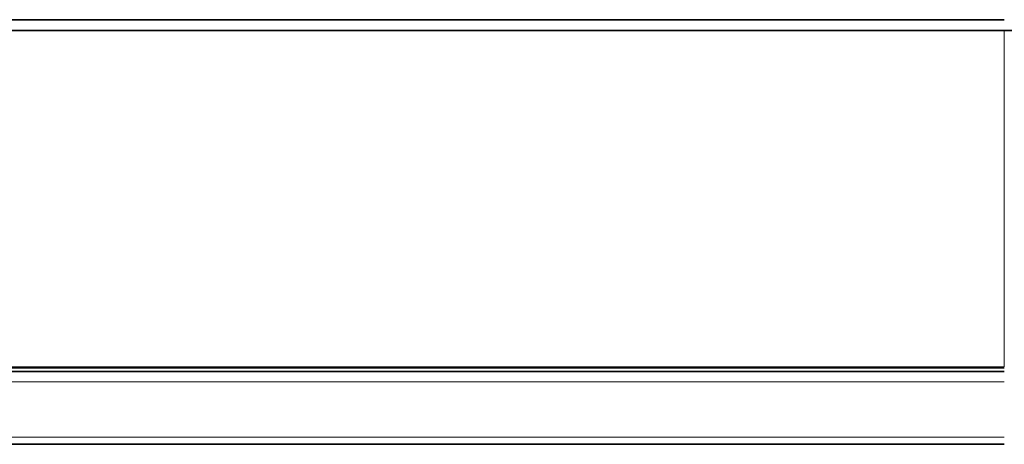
# Model space of a CAD drawing. Header units: millimetres. Extents: x 5 to 415, y 5 to 292.
# Tile 31 of 199: x 156 to 183, y 52 to 63. Entities that reach past the tile are written whole.
import ezdxf

# ---------------------------------------------------------------- set-up
doc = ezdxf.new("R2010")
doc.units = ezdxf.units.MM
doc.layers.add('Sichtbar (ISO)', color=7, linetype='Continuous', lineweight=35)
doc.layers.add('Sichtbar schmal (ISO)', color=7, linetype='Continuous', lineweight=18)

msp = doc.modelspace()

# ---------------------------------------------------------------- linework, layer by layer
at = {"layer": 'Sichtbar (ISO)'}
for p, q in [((95.60551027, 53.8167118), (183.28544572, 53.8167118)), ((139.44547732, 53.91592093), (183.28541655, 53.91616592)), ((183.28547485, 51.81671174), (95.60548126, 51.81671174))]:
    msp.add_line(p, q, dxfattribs=at)
for points, knots in [([(139.44548023, 63.46681008), (146.75214658, 63.46678721), (154.05881294, 63.46676435), (168.67214566, 63.46671861), (175.97881201, 63.46669574), (183.28547837, 63.46669301)], [-4.3840048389, -4.3840048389, -4.3840048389, -4.3840048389, -2.1920049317, -2.1920049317, -0.0000050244, -0.0000050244, -0.0000050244, -0.0000050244]), ([(95.60584877, 63.16667616), (110.21902322, 63.16672409), (124.83219767, 63.16677201), (154.05854657, 63.16686786), (168.67172102, 63.16691579), (183.28489547, 63.16689274)], [0.0000081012, 0.0000081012, 0.0000081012, 0.0000081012, 4.3839604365, 4.3839604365, 8.7679127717, 8.7679127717, 8.7679127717, 8.7679127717]), ([(183.28489547, 63.16689274), (187.03413578, 63.16697601), (189.33904551, 63.16698435), (192.89213743, 63.16699933), (194.3117245, 63.16700676), (197.17303063, 63.16702332), (198.36486338, 63.16703246), (199.8430164, 63.16704532), (200.40882122, 63.16705138), (201.23751151, 63.16706343), (201.45171588, 63.1670692), (201.45161401, 63.16707433)], [-1.7656024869, -1.7656024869, -1.7656024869, -1.7656024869, -1.5089872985, -1.5089872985, -1.2502302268, -1.2502302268, -0.832950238, -0.832950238, -0.4375244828, -0.4375244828, -0.0000027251, -0.0000027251, -0.0000027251, -0.0000027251])]:
    msp.add_open_spline(points, degree=3, knots=knots, dxfattribs=at)
at = {"layer": 'Sichtbar schmal (ISO)'}
for p, q in [((183.28527134, 53.94478563), (95.60554754, 53.94478581)), ((95.6054642, 53.52718229), (183.2854835, 53.52718156)), ((183.28547489, 52.00973184), (95.605474, 52.00973195))]:
    msp.add_line(p, q, dxfattribs=at)
msp.add_open_spline([(183.28502481, 58.08843599), (183.28502472, 58.1404788), (183.28497001, 58.19264643), (183.28492087, 58.24495478), (183.28415262, 59.0627838), (183.28474553, 59.91517776), (183.28491774, 60.79416725), (183.28506903, 61.56643849), (183.28489558, 62.35913472), (183.28489547, 63.16689274)], degree=3, knots=[0.00000000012, 0.00000000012, 0.00000000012, 0.00000000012, 0.03292579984, 0.03292579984, 0.03292579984, 0.54771309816, 0.54771309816, 0.54771309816, 1, 1, 1, 1], dxfattribs=at)
msp.add_open_spline([(183.28527472, 53.94478563), (183.28527154, 55.16816327), (183.28502648, 56.56687164), (183.28502481, 58.08843599)], degree=3, dxfattribs=at)

doc.saveas('drawing.dxf')
